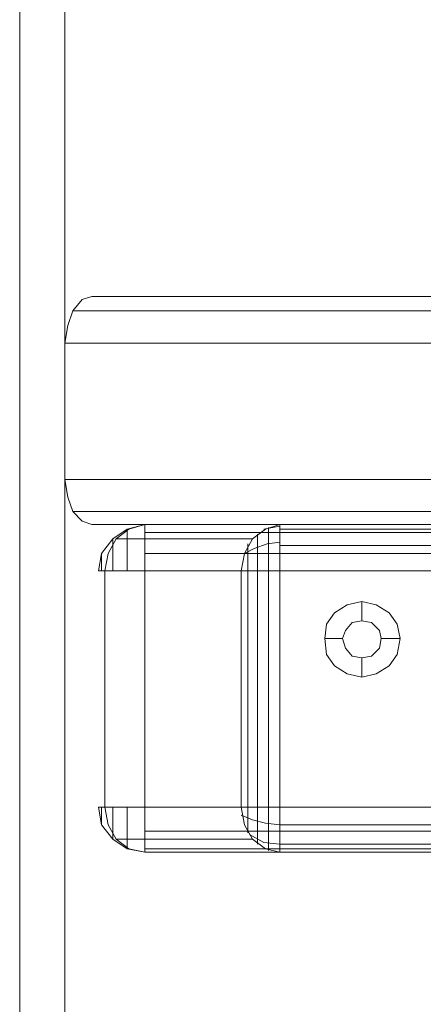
# Model space of a CAD drawing. Header units: millimetres. Extents: x 0 to 74930, y -1933 to 40510.
# Tile 8 of 256: x 35883 to 35936, y 10046 to 10175. Entities that reach past the tile are written whole.
import ezdxf

# ---------------------------------------------------------------- set-up
doc = ezdxf.new("R2010")
doc.units = ezdxf.units.MM
doc.header["$LTSCALE"] = 100
doc.layers.add('T--L9071_TERREIN_INR_Tafels', color=30, linetype='Continuous')

# ---------------------------------------------------------------- blocks, each defined once
blk = doc.blocks.new('Picknicktafel 180x160cm')
at = {"layer": 'T--L9071_TERREIN_INR_Tafels', "color": 30, "lineweight": 0}
for p, q in [((1583.63, 1589.12), (1583.63, 0)), ((1601.57, 0), (1601.57, 1589.12)), ((1579.41, 1588.06), (1579.41, 1.06)), ((1605.79, 1588.06), (1605.79, 1.06)), ((1577.51, 3.59), (1577.51, 1585.53)), ((1607.48, 1585.53), (1607.48, 3.59)), ((1607.48, 10.55), (1607.48, 277.8)), ((1607.48, 10.55), (1607.48, 277.8)), ((1608.54, 10.55), (1608.54, 277.8)), ((1611.28, 10.55), (1611.28, 277.8)), ((1613.6, 277.8), (1613.6, 10.55)), ((1644.63, 10.55), (1644.63, 277.8)), ((1644.63, 10.55), (1644.63, 277.8)), ((1647.8, 10.55), (1647.8, 277.8)), ((1650.12, 10.55), (1650.12, 277.8)), ((1650.55, 277.8), (1650.55, 10.55)), ((1607.48, 259.86), (1607.48, 28.29)), ((1608.12, 28.29), (1608.12, 259.86)), ((1610.23, 28.29), (1610.23, 259.86)), ((1613.6, 28.29), (1613.6, 259.86)), ((1613.6, 28.29), (1613.6, 259.86)), ((1644.63, 259.86), (1644.63, 28.29)), ((1646.96, 28.29), (1646.96, 259.86)), ((1649.49, 28.29), (1649.49, 259.86)), ((1650.55, 28.29), (1650.55, 259.86)), ((1650.55, 28.29), (1650.55, 259.86)), ((1577.51, 48.55), (1577.51, 3.59)), ((1607.48, 3.59), (1607.48, 48.55)), ((1620.57, 43.7), (1622.47, 44.12)), ((1622.47, 44.12), (1624.58, 43.7)), ((1622.47, 44.12), (1622.47, 41.59)), ((1619.09, 42.64), (1620.57, 43.7)), ((1624.58, 43.7), (1626.06, 42.64)), ((1618.04, 40.95), (1619.09, 42.64)), ((1622.47, 41.59), (1621.41, 41.37)), ((1621.41, 41.37), (1622.47, 41.59)), ((1623.74, 41.37), (1622.47, 41.59)), ((1622.47, 41.59), (1623.74, 41.37)), ((1626.06, 42.64), (1627.11, 40.95)), ((1617.61, 39.05), (1618.04, 40.95)), ((1620.36, 40.32), (1620.15, 39.05)), ((1620.15, 39.05), (1620.36, 40.32)), ((1621.41, 41.37), (1620.36, 40.32)), ((1620.36, 40.32), (1621.41, 41.37)), ((1624.79, 40.32), (1623.74, 41.37)), ((1623.74, 41.37), (1624.79, 40.32)), ((1625, 39.05), (1624.79, 40.32)), ((1624.79, 40.32), (1625, 39.05)), ((1627.11, 40.95), (1627.54, 39.05)), ((1618.04, 37.15), (1617.61, 39.05)), ((1617.61, 39.05), (1617.61, 39.05)), ((1617.61, 39.05), (1620.15, 39.05)), ((1620.15, 39.05), (1620.36, 37.79)), ((1620.36, 37.79), (1620.15, 39.05)), ((1620.15, 39.05), (1620.15, 39.05)), ((1624.79, 37.79), (1625, 39.05)), ((1625, 39.05), (1624.79, 37.79)), ((1625, 39.05), (1625, 39.05)), ((1627.54, 39.05), (1625, 39.05)), ((1627.54, 39.05), (1627.11, 37.15)), ((1620.36, 37.79), (1621.41, 36.94)), ((1621.41, 36.94), (1620.36, 37.79)), ((1623.74, 36.94), (1624.79, 37.79)), ((1624.79, 37.79), (1623.74, 36.94)), ((1619.09, 35.46), (1618.04, 37.15)), ((1621.41, 36.94), (1622.47, 36.52)), ((1622.47, 36.52), (1621.41, 36.94)), ((1622.47, 36.52), (1623.74, 36.94)), ((1623.74, 36.94), (1622.47, 36.52)), ((1622.47, 34.2), (1622.47, 36.52)), ((1627.11, 37.15), (1626.06, 35.46)), ((1620.57, 34.41), (1619.09, 35.46)), ((1626.06, 35.46), (1624.58, 34.41)), ((1622.47, 34.2), (1620.57, 34.41)), ((1624.58, 34.41), (1622.47, 34.2)), ((1608.12, 26.39), (1607.48, 28.29)), ((1608.12, 28.29), (1607.48, 28.29)), ((1607.48, 28.29), (1607.48, 10.55)), ((1608.12, 26.18), (1607.69, 28.29)), ((1609.38, 28.29), (1608.12, 28.29)), ((1611.28, 28.29), (1609.38, 28.29)), ((1610.02, 26.6), (1609.8, 28.29)), ((1613.6, 28.29), (1611.28, 28.29)), ((1613.6, 28.29), (1613.6, 26.39)), ((1644.63, 28.29), (1613.6, 28.29)), ((1644.63, 26.39), (1644.63, 28.29)), ((1646.96, 28.29), (1644.63, 28.29)), ((1646.75, 26.39), (1646.96, 28.29)), ((1648.86, 28.29), (1646.96, 28.29)), ((1650.12, 28.29), (1648.86, 28.29)), ((1649.28, 26.18), (1649.49, 28.29)), ((1650.55, 28.29), (1650.12, 26.39)), ((1650.55, 28.29), (1650.12, 28.29)), ((1650.55, 10.55), (1650.55, 28.29)), ((1607.9, 26.81), (1608.54, 26.81)), ((1609.38, 24.7), (1608.12, 26.39)), ((1608.54, 26.81), (1609.8, 26.81)), ((1609.8, 26.81), (1611.49, 26.81)), ((1610.65, 24.91), (1610.02, 26.6)), ((1611.49, 26.81), (1613.6, 26.81)), ((1613.6, 26.81), (1644.63, 26.81)), ((1613.6, 26.39), (1613.6, 24.49)), ((1644.63, 26.81), (1646.53, 26.81)), ((1644.63, 24.49), (1644.63, 26.39)), ((1646.32, 24.7), (1646.75, 26.39)), ((1646.53, 26.81), (1648.43, 26.81)), ((1648.22, 24.28), (1649.28, 26.18)), ((1648.43, 26.81), (1649.7, 26.81)), ((1650.12, 26.39), (1648.86, 24.7)), ((1649.7, 26.81), (1650.33, 26.81)), ((1608.75, 25.33), (1609.8, 25.33)), ((1611.28, 23.64), (1609.38, 24.7)), ((1609.38, 6.76), (1609.38, 24.7)), ((1609.8, 25.33), (1611.49, 25.33)), ((1611.28, 23.64), (1610.65, 24.91)), ((1611.49, 25.33), (1613.6, 25.33)), ((1613.6, 25.33), (1644.63, 25.33)), ((1644.63, 25.33), (1646.75, 25.33)), ((1645.69, 23.22), (1646.32, 24.7)), ((1646.75, 25.33), (1648.43, 25.33)), ((1648.86, 24.7), (1646.96, 23.64)), ((1648.43, 25.33), (1649.49, 25.33)), ((1648.86, 24.7), (1648.86, 6.76)), ((1610.02, 24.06), (1611.7, 24.06)), ((1613.6, 23.22), (1611.28, 23.64)), ((1611.7, 24.06), (1613.6, 24.06)), ((1613.6, 24.49), (1613.6, 23.22)), ((1613.6, 24.06), (1644.63, 24.06)), ((1644.63, 23.22), (1644.63, 24.49)), ((1644.63, 24.06), (1646.53, 24.06)), ((1646.96, 23.64), (1644.63, 23.22)), ((1646.53, 24.06), (1648.01, 24.06)), ((1613.6, 5.28), (1613.6, 23.22)), ((1613.6, 23.22), (1644.63, 23.22)), ((1644.63, 23.22), (1644.63, 5.28)), ((1607.48, 10.55), (1608.12, 8.44)), ((1607.48, 10.55), (1608.12, 10.55)), ((1608.12, 8.23), (1607.48, 10.55)), ((1608.12, 10.55), (1609.38, 10.55)), ((1609.38, 10.55), (1611.28, 10.55)), ((1611.28, 10.55), (1613.6, 10.55)), ((1613.6, 8.23), (1613.6, 10.55)), ((1613.6, 10.55), (1644.63, 10.55)), ((1644.63, 10.55), (1644.63, 8.23)), ((1644.63, 10.55), (1646.96, 10.55)), ((1646.96, 10.55), (1648.86, 10.55)), ((1648.86, 10.55), (1650.12, 10.55)), ((1650.12, 8.44), (1650.55, 10.55)), ((1650.12, 10.55), (1650.55, 10.55)), ((1650.12, 8.23), (1650.55, 10.55)), ((1608.12, 8.44), (1609.38, 6.76)), ((1609.38, 6.33), (1608.12, 8.23)), ((1608.75, 8.23), (1608.12, 8.23)), ((1609.8, 8.23), (1608.75, 8.23)), ((1611.7, 8.23), (1609.8, 8.23)), ((1613.6, 8.23), (1611.7, 8.23)), ((1613.6, 6.33), (1613.6, 8.23)), ((1644.63, 8.23), (1644.63, 6.33)), ((1646.53, 8.23), (1644.63, 8.23)), ((1648.22, 8.23), (1646.53, 8.23)), ((1649.49, 8.23), (1648.22, 8.23)), ((1648.86, 6.76), (1650.12, 8.44)), ((1648.86, 6.33), (1650.12, 8.23)), ((1650.12, 8.23), (1649.49, 8.23)), ((1649.91, 8.23), (1650.12, 8.23)), ((1609.38, 6.76), (1611.28, 5.7)), ((1646.96, 5.7), (1648.86, 6.76)), ((1611.28, 4.86), (1609.38, 6.33)), ((1609.8, 6.33), (1609.38, 6.33)), ((1609.38, 6.33), (1610.02, 6.33)), ((1611.28, 6.33), (1609.8, 6.33)), ((1613.6, 6.33), (1611.28, 6.33)), ((1611.28, 5.7), (1613.6, 5.28)), ((1613.6, 4.86), (1613.6, 6.33)), ((1613.6, 5.28), (1613.6, 4.43)), ((1644.63, 5.28), (1613.6, 5.28)), ((1613.6, 5.28), (1613.6, 5.28)), ((1644.63, 5.28), (1613.6, 5.28)), ((1644.63, 6.33), (1644.63, 4.86)), ((1646.75, 6.33), (1644.63, 6.33)), ((1644.63, 5.28), (1646.96, 5.7)), ((1644.63, 4.43), (1644.63, 5.28)), ((1648.43, 6.33), (1646.75, 6.33)), ((1646.96, 4.86), (1648.86, 6.33)), ((1648.01, 6.33), (1648.86, 6.33)), ((1648.86, 6.33), (1648.43, 6.33)), ((1613.6, 4.43), (1611.28, 4.86)), ((1611.49, 4.86), (1611.28, 4.86)), ((1611.28, 4.86), (1611.49, 4.86)), ((1612.34, 4.86), (1611.49, 4.86)), ((1611.49, 4.86), (1612.34, 4.86)), ((1613.6, 4.86), (1612.34, 4.86)), ((1612.34, 4.86), (1613.6, 4.86)), ((1613.6, 4.43), (1613.6, 4.86)), ((1613.6, 4.86), (1613.6, 4.86)), ((1644.63, 4.86), (1644.63, 4.43)), ((1644.63, 4.43), (1646.96, 4.86)), ((1644.63, 4.86), (1645.69, 4.86)), ((1645.69, 4.86), (1644.63, 4.86)), ((1644.63, 4.86), (1644.63, 4.86)), ((1645.69, 4.86), (1646.53, 4.86)), ((1646.53, 4.86), (1645.69, 4.86)), ((1646.53, 4.86), (1646.96, 4.86)), ((1646.96, 4.86), (1646.53, 4.86)), ((1577.51, 3.59), (1577.51, 3.59)), ((1577.51, 3.59), (1577.93, 2.32)), ((1607.06, 2.32), (1607.48, 3.59)), ((1577.93, 2.32), (1579.41, 1.06)), ((1605.79, 1.06), (1607.06, 2.32)), ((1794.09, 0), (6.12, 0)), ((6.12, 0), (1794.09, 0)), ((1794.09, 0), (6.12, 0)), ((1794.09, 0), (6.12, 0)), ((1579.41, 1.06), (1581.31, 0.42)), ((1581.31, 0.42), (1583.63, 0)), ((1583.63, 0), (1601.57, 0)), ((1601.57, 0), (1603.89, 0.42)), ((1601.57, 0), (1601.57, 0)), ((1603.89, 0.42), (1605.79, 1.06)), ((6.12, -5.91), (1794.09, -5.91)), ((1794.09, -5.91), (6.12, -5.91)), ((1794.09, -5.91), (6.12, -5.91)), ((1794.09, -5.91), (6.12, -5.91))]:
    blk.add_line(p, q, dxfattribs=at)

msp = doc.modelspace()

# ---------------------------------------------------------------- block references
at = {"layer": 'T--L9071_TERREIN_INR_Tafels', "rotation": 270}
msp.add_blockref('Picknicktafel 180x160cm', (35888.44, 11716.49), dxfattribs=at)

doc.saveas('drawing.dxf')
